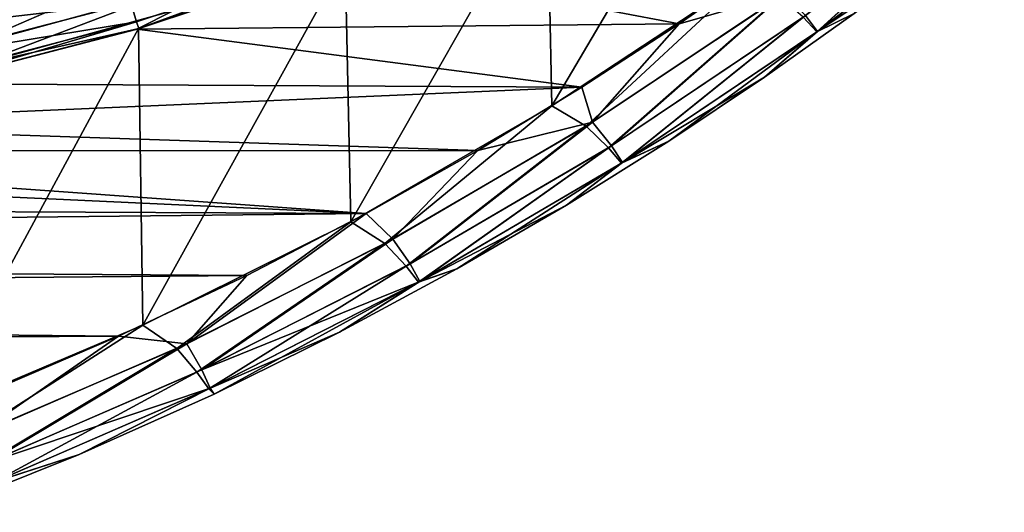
# Model space of a CAD drawing. Header units: millimetres. Extents: x -35.2 to 15.9, y -21 to 21.
# Tile 33 of 57: x 4.4 to 9.7, y -19.6 to -17. Entities that reach past the tile are written whole.
import ezdxf

# ---------------------------------------------------------------- set-up
doc = ezdxf.new("R2010")
doc.units = ezdxf.units.MM
doc.header["$LTSCALE"] = 65.185185
for name, color, linetype in [('23', 7, 'CONTINUOUS'), ('27', 7, 'CONTINUOUS'), ('28', 7, 'CONTINUOUS'), ('4', 7, 'CONTINUOUS'), ('47', 7, 'CONTINUOUS'), ('48', 7, 'CONTINUOUS'), ('69', 7, 'CONTINUOUS'), ('75', 7, 'CONTINUOUS')]:
    doc.layers.add(name, color=color, linetype=linetype)

msp = doc.modelspace()

# ---------------------------------------------------------------- linework, layer by layer
at = {"layer": '23', "linetype": 'Continuous'}
for points in [[(8.3152, -15.6818, -2.75), (7.257, -16.1986, -2.75), (7.282, -17.4354, -2.75), (8.3152, -15.6818, -2.75)], [(8.3307, -16.7415, -2.75), (8.3152, -15.6818, -2.75), (7.282, -17.4354, -2.75), (8.3307, -16.7415, -2.75)], [(7.257, -16.1986, -2.75), (6.1652, -16.6448, -2.75), (6.1958, -18.0621, -2.75), (7.257, -16.1986, -2.75)], [(7.282, -17.4354, -2.75), (7.257, -16.1986, -2.75), (6.1958, -18.0621, -2.75), (7.282, -17.4354, -2.75)], [(6.1652, -16.6448, -2.75), (5.0489, -17.0167, -2.75), (5.0709, -18.6221, -2.75), (6.1652, -16.6448, -2.75)], [(6.1958, -18.0621, -2.75), (6.1652, -16.6448, -2.75), (5.0709, -18.6221, -2.75), (6.1958, -18.0621, -2.75)], [(5.0489, -17.0167, -2.75), (3.9071, -17.3145, -2.75), (3.9148, -19.112, -2.75), (5.0489, -17.0167, -2.75)], [(5.0709, -18.6221, -2.75), (5.0489, -17.0167, -2.75), (3.9148, -19.112, -2.75), (5.0709, -18.6221, -2.75)]]:
    msp.add_3dface(points, dxfattribs=at)
at = {"layer": '27', "linetype": 'Continuous'}
for points in [[(5.0404, -17.0192, -4.05), (6.16, -16.6468, -4.05), (7.9702, -16.9913, -4.05), (5.0404, -17.0192, -4.05)], [(7.9702, -16.9913, -4.05), (6.16, -16.6468, -4.05), (8.4606, -16.6488, -4.05), (7.9702, -16.9913, -4.05)], [(3.8987, -17.3166, -4.05), (5.0404, -17.0192, -4.05), (7.444, -17.3339, -4.05), (3.8987, -17.3166, -4.05)], [(7.444, -17.3339, -4.05), (5.0404, -17.0192, -4.05), (7.9702, -16.9913, -4.05), (7.444, -17.3339, -4.05)], [(2.7397, -17.5372, -4.05), (3.8987, -17.3166, -4.05), (7.444, -17.3339, -4.05), (2.7397, -17.5372, -4.05)], [(6.8824, -17.677, -4.05), (2.7397, -17.5372, -4.05), (7.444, -17.3339, -4.05), (6.8824, -17.677, -4.05)], [(1.5686, -17.6806, -4.05), (2.7397, -17.5372, -4.05), (6.8824, -17.677, -4.05), (1.5686, -17.6806, -4.05)], [(0.3907, -17.7456, -4.05), (1.5686, -17.6806, -4.05), (6.279, -18.0168, -4.05), (0.3907, -17.7456, -4.05)], [(6.279, -18.0168, -4.05), (1.5686, -17.6806, -4.05), (6.8824, -17.677, -4.05), (6.279, -18.0168, -4.05)], [(-13.4481, -17.9243, -4.05), (0.3907, -17.7456, -4.05), (6.279, -18.0168, -4.05), (-13.4481, -17.9243, -4.05)], [(-12.8862, -18.2247, -4.05), (-13.4481, -17.9243, -4.05), (6.279, -18.0168, -4.05), (-12.8862, -18.2247, -4.05)], [(5.6332, -18.3536, -4.05), (-12.8862, -18.2247, -4.05), (6.279, -18.0168, -4.05), (5.6332, -18.3536, -4.05)], [(-12.3137, -18.5084, -4.05), (-12.8862, -18.2247, -4.05), (5.6332, -18.3536, -4.05), (-12.3137, -18.5084, -4.05)], [(4.9398, -18.6819, -4.05), (-12.3137, -18.5084, -4.05), (5.6332, -18.3536, -4.05), (4.9398, -18.6819, -4.05)], [(-11.7323, -18.7745, -4.05), (-12.3137, -18.5084, -4.05), (4.9398, -18.6819, -4.05), (-11.7323, -18.7745, -4.05)], [(4.1967, -19.0006, -4.05), (-11.7323, -18.7745, -4.05), (4.9398, -18.6819, -4.05), (4.1967, -19.0006, -4.05)]]:
    msp.add_3dface(points, dxfattribs=at)
at = {"layer": '28', "linetype": 'Continuous'}
for points in [[(8.9169, -16.9358, -3.55), (8.4328, -17.2803, -3.25), (8.4327, -17.2804, -3.55), (8.9169, -16.9358, -3.55)], [(8.917, -16.9357, -3.25), (8.4328, -17.2803, -3.25), (8.9169, -16.9358, -3.55), (8.917, -16.9357, -3.25)], [(8.4327, -17.2804, -3.55), (7.9149, -17.6267, -3.25), (7.9148, -17.6268, -3.55), (8.4327, -17.2804, -3.55)], [(8.4328, -17.2803, -3.25), (7.9149, -17.6267, -3.25), (8.4327, -17.2804, -3.55), (8.4328, -17.2803, -3.25)], [(7.9148, -17.6268, -3.55), (7.3619, -17.9727, -3.25), (7.3618, -17.9728, -3.55), (7.9148, -17.6268, -3.55)], [(7.9149, -17.6267, -3.25), (7.3619, -17.9727, -3.25), (7.9148, -17.6268, -3.55), (7.9149, -17.6267, -3.25)], [(7.3618, -17.9728, -3.55), (6.7699, -18.3175, -3.25), (6.7698, -18.3175, -3.55), (7.3618, -17.9728, -3.55)], [(7.3619, -17.9727, -3.25), (6.7699, -18.3175, -3.25), (7.3618, -17.9728, -3.55), (7.3619, -17.9727, -3.25)], [(6.7698, -18.3175, -3.55), (6.1355, -18.659, -3.25), (6.1354, -18.659, -3.55), (6.7698, -18.3175, -3.55)], [(6.7699, -18.3175, -3.25), (6.1355, -18.659, -3.25), (6.7698, -18.3175, -3.55), (6.7699, -18.3175, -3.25)], [(6.1354, -18.659, -3.55), (5.4565, -18.9942, -3.25), (5.4564, -18.9943, -3.55), (6.1354, -18.659, -3.55)], [(6.1355, -18.659, -3.25), (5.4565, -18.9942, -3.25), (6.1354, -18.659, -3.55), (6.1355, -18.659, -3.25)], [(5.4564, -18.9943, -3.55), (4.7281, -19.3209, -3.25), (4.7279, -19.321, -3.55), (5.4564, -18.9943, -3.55)], [(5.4565, -18.9942, -3.25), (4.7281, -19.3209, -3.25), (5.4564, -18.9943, -3.55), (5.4565, -18.9942, -3.25)], [(4.7279, -19.321, -3.55), (3.9494, -19.6343, -3.25), (3.9492, -19.6344, -3.55), (4.7279, -19.321, -3.55)], [(4.7281, -19.3209, -3.25), (3.9494, -19.6343, -3.25), (4.7279, -19.321, -3.55), (4.7281, -19.3209, -3.25)]]:
    msp.add_3dface(points, dxfattribs=at)
at = {"layer": '4', "linetype": 'Continuous'}
for points in [[(5.0404, -17.0192, -4.05), (5.0434, -17.0184, -6.5), (6.16, -16.6468, -4.05), (5.0404, -17.0192, -4.05)], [(5.0434, -17.0184, -6.5), (6.1628, -16.6458, -6.5), (6.16, -16.6468, -4.05), (5.0434, -17.0184, -6.5)], [(6.1652, -16.6448, -2.75), (5.0495, -17.0166, -0.5), (5.0489, -17.0167, -2.75), (6.1652, -16.6448, -2.75)], [(6.1675, -16.644, -0.5), (5.0495, -17.0166, -0.5), (6.1652, -16.6448, -2.75), (6.1675, -16.644, -0.5)], [(3.8987, -17.3166, -4.05), (3.9012, -17.316, -6.5), (5.0404, -17.0192, -4.05), (3.8987, -17.3166, -4.05)], [(3.9012, -17.316, -6.5), (5.0434, -17.0184, -6.5), (5.0404, -17.0192, -4.05), (3.9012, -17.316, -6.5)], [(5.0489, -17.0167, -2.75), (3.9087, -17.3143, -0.5), (3.9071, -17.3145, -2.75), (5.0489, -17.0167, -2.75)], [(5.0495, -17.0166, -0.5), (3.9087, -17.3143, -0.5), (5.0489, -17.0167, -2.75), (5.0495, -17.0166, -0.5)]]:
    msp.add_3dface(points, dxfattribs=at)
at = {"layer": '47', "linetype": 'Continuous'}
for points in [[(9.6569, -16.179, -3.9037), (8.7189, -17.0324, -3.7413), (8.6533, -16.9459, -3.9037), (9.6569, -16.179, -3.9037)], [(9.7288, -16.2604, -3.7413), (8.7189, -17.0324, -3.7413), (9.6569, -16.179, -3.9037), (9.7288, -16.2604, -3.7413)], [(9.7288, -16.2604, -3.7413), (8.9169, -16.9358, -3.55), (8.7189, -17.0324, -3.7413), (9.7288, -16.2604, -3.7413)], [(7.9702, -16.9913, -4.05), (8.4606, -16.6488, -4.05), (8.5407, -16.8267, -4.0121), (7.9702, -16.9913, -4.05)], [(7.9702, -16.9913, -4.05), (8.5407, -16.8267, -4.0121), (7.5024, -17.5232, -4.0121), (7.9702, -16.9913, -4.05)], [(8.5407, -16.8267, -4.0121), (7.6051, -17.6505, -3.9037), (7.5024, -17.5232, -4.0121), (8.5407, -16.8267, -4.0121)], [(8.6533, -16.9459, -3.9037), (7.6051, -17.6505, -3.9037), (8.5407, -16.8267, -4.0121), (8.6533, -16.9459, -3.9037)], [(8.6533, -16.9459, -3.9037), (7.6641, -17.7416, -3.7413), (7.6051, -17.6505, -3.9037), (8.6533, -16.9459, -3.9037)], [(8.7189, -17.0324, -3.7413), (7.6641, -17.7416, -3.7413), (8.6533, -16.9459, -3.9037), (8.7189, -17.0324, -3.7413)], [(8.9169, -16.9358, -3.55), (8.4327, -17.2804, -3.55), (8.7189, -17.0324, -3.7413), (8.9169, -16.9358, -3.55)], [(7.444, -17.3339, -4.05), (7.9702, -16.9913, -4.05), (7.5024, -17.5232, -4.0121), (7.444, -17.3339, -4.05)], [(8.7189, -17.0324, -3.7413), (7.9148, -17.6268, -3.55), (7.6641, -17.7416, -3.7413), (8.7189, -17.0324, -3.7413)], [(8.4327, -17.2804, -3.55), (7.9148, -17.6268, -3.55), (8.7189, -17.0324, -3.7413), (8.4327, -17.2804, -3.55)], [(6.8824, -17.677, -4.05), (7.444, -17.3339, -4.05), (7.5024, -17.5232, -4.0121), (6.8824, -17.677, -4.05)], [(6.8824, -17.677, -4.05), (7.5024, -17.5232, -4.0121), (6.4239, -18.1558, -4.0121), (6.8824, -17.677, -4.05)], [(7.5024, -17.5232, -4.0121), (6.5162, -18.2904, -3.9037), (6.4239, -18.1558, -4.0121), (7.5024, -17.5232, -4.0121)], [(7.6051, -17.6505, -3.9037), (6.5162, -18.2904, -3.9037), (7.5024, -17.5232, -4.0121), (7.6051, -17.6505, -3.9037)], [(7.6051, -17.6505, -3.9037), (6.5682, -18.3857, -3.7413), (6.5162, -18.2904, -3.9037), (7.6051, -17.6505, -3.9037)], [(7.6641, -17.7416, -3.7413), (6.5682, -18.3857, -3.7413), (7.6051, -17.6505, -3.9037), (7.6641, -17.7416, -3.7413)], [(7.9148, -17.6268, -3.55), (7.3618, -17.9728, -3.55), (7.6641, -17.7416, -3.7413), (7.9148, -17.6268, -3.55)], [(6.279, -18.0168, -4.05), (6.8824, -17.677, -4.05), (6.4239, -18.1558, -4.0121), (6.279, -18.0168, -4.05)], [(7.6641, -17.7416, -3.7413), (6.7698, -18.3175, -3.55), (6.5682, -18.3857, -3.7413), (7.6641, -17.7416, -3.7413)], [(7.3618, -17.9728, -3.55), (6.7698, -18.3175, -3.55), (7.6641, -17.7416, -3.7413), (7.3618, -17.9728, -3.55)], [(5.6332, -18.3536, -4.05), (6.279, -18.0168, -4.05), (5.3091, -18.7221, -4.0121), (5.6332, -18.3536, -4.05)], [(6.279, -18.0168, -4.05), (6.4239, -18.1558, -4.0121), (5.3091, -18.7221, -4.0121), (6.279, -18.0168, -4.05)], [(6.4239, -18.1558, -4.0121), (5.3906, -18.8633, -3.9037), (5.3091, -18.7221, -4.0121), (6.4239, -18.1558, -4.0121)], [(6.5162, -18.2904, -3.9037), (5.3906, -18.8633, -3.9037), (6.4239, -18.1558, -4.0121), (6.5162, -18.2904, -3.9037)], [(6.5162, -18.2904, -3.9037), (6.5682, -18.3857, -3.7413), (5.3906, -18.8633, -3.9037), (6.5162, -18.2904, -3.9037)], [(4.9398, -18.6819, -4.05), (5.6332, -18.3536, -4.05), (5.3091, -18.7221, -4.0121), (4.9398, -18.6819, -4.05)], [(6.7698, -18.3175, -3.55), (6.1354, -18.659, -3.55), (6.5682, -18.3857, -3.7413), (6.7698, -18.3175, -3.55)], [(6.5682, -18.3857, -3.7413), (5.4353, -18.9621, -3.7413), (5.3906, -18.8633, -3.9037), (6.5682, -18.3857, -3.7413)], [(6.5682, -18.3857, -3.7413), (5.4564, -18.9943, -3.55), (5.4353, -18.9621, -3.7413), (6.5682, -18.3857, -3.7413)], [(6.1354, -18.659, -3.55), (5.4564, -18.9943, -3.55), (6.5682, -18.3857, -3.7413), (6.1354, -18.659, -3.55)], [(4.1967, -19.0006, -4.05), (4.9398, -18.6819, -4.05), (4.1622, -19.22, -4.0121), (4.1967, -19.0006, -4.05)], [(4.9398, -18.6819, -4.05), (5.3091, -18.7221, -4.0121), (4.1622, -19.22, -4.0121), (4.9398, -18.6819, -4.05)], [(5.3091, -18.7221, -4.0121), (4.2323, -19.3669, -3.9037), (4.1622, -19.22, -4.0121), (5.3091, -18.7221, -4.0121)], [(5.3906, -18.8633, -3.9037), (4.2323, -19.3669, -3.9037), (5.3091, -18.7221, -4.0121), (5.3906, -18.8633, -3.9037)], [(5.3906, -18.8633, -3.9037), (5.4353, -18.9621, -3.7413), (4.2323, -19.3669, -3.9037), (5.3906, -18.8633, -3.9037)], [(5.4353, -18.9621, -3.7413), (4.2696, -19.4689, -3.7413), (4.2323, -19.3669, -3.9037), (5.4353, -18.9621, -3.7413)], [(5.4353, -18.9621, -3.7413), (4.7279, -19.321, -3.55), (4.2696, -19.4689, -3.7413), (5.4353, -18.9621, -3.7413)], [(5.4564, -18.9943, -3.55), (4.7279, -19.321, -3.55), (5.4353, -18.9621, -3.7413), (5.4564, -18.9943, -3.55)], [(4.7279, -19.321, -3.55), (3.9492, -19.6344, -3.55), (4.2696, -19.4689, -3.7413), (4.7279, -19.321, -3.55)]]:
    msp.add_3dface(points, dxfattribs=at)
at = {"layer": '48', "linetype": 'Continuous'}
for points in [[(8.7157, -17.0348, -3.059), (9.6495, -16.1854, -2.8966), (8.6415, -16.9546, -2.8966), (8.7157, -17.0348, -3.059)], [(8.7157, -17.0348, -3.059), (9.7268, -16.2622, -3.059), (9.6495, -16.1854, -2.8966), (8.7157, -17.0348, -3.059)], [(8.7157, -17.0348, -3.059), (9.3726, -16.5921, -3.25), (9.7268, -16.2622, -3.059), (8.7157, -17.0348, -3.059)], [(8.917, -16.9357, -3.25), (9.3726, -16.5921, -3.25), (8.7157, -17.0348, -3.059), (8.917, -16.9357, -3.25)], [(8.3307, -16.7415, -2.75), (7.282, -17.4354, -2.75), (7.4683, -17.545, -2.7881), (8.3307, -16.7415, -2.75)], [(8.5163, -16.8446, -2.7881), (8.3307, -16.7415, -2.75), (7.4683, -17.545, -2.7881), (8.5163, -16.8446, -2.7881)], [(8.5163, -16.8446, -2.7881), (7.4683, -17.545, -2.7881), (7.5887, -17.6612, -2.8966), (8.5163, -16.8446, -2.7881)], [(8.6415, -16.9546, -2.8966), (8.5163, -16.8446, -2.7881), (7.5887, -17.6612, -2.8966), (8.6415, -16.9546, -2.8966)], [(7.6597, -17.7446, -3.059), (8.6415, -16.9546, -2.8966), (7.5887, -17.6612, -2.8966), (7.6597, -17.7446, -3.059)], [(7.6597, -17.7446, -3.059), (8.7157, -17.0348, -3.059), (8.6415, -16.9546, -2.8966), (7.6597, -17.7446, -3.059)], [(8.4328, -17.2803, -3.25), (8.917, -16.9357, -3.25), (8.7157, -17.0348, -3.059), (8.4328, -17.2803, -3.25)], [(7.6597, -17.7446, -3.059), (8.4328, -17.2803, -3.25), (8.7157, -17.0348, -3.059), (7.6597, -17.7446, -3.059)], [(7.9149, -17.6267, -3.25), (8.4328, -17.2803, -3.25), (7.6597, -17.7446, -3.059), (7.9149, -17.6267, -3.25)], [(7.282, -17.4354, -2.75), (6.1958, -18.0621, -2.75), (6.3797, -18.1803, -2.7881), (7.282, -17.4354, -2.75)], [(7.4683, -17.545, -2.7881), (7.282, -17.4354, -2.75), (6.3797, -18.1803, -2.7881), (7.4683, -17.545, -2.7881)], [(7.4683, -17.545, -2.7881), (6.3797, -18.1803, -2.7881), (6.4949, -18.3024, -2.8966), (7.4683, -17.545, -2.7881)], [(7.5887, -17.6612, -2.8966), (7.4683, -17.545, -2.7881), (6.4949, -18.3024, -2.8966), (7.5887, -17.6612, -2.8966)], [(6.5624, -18.389, -3.059), (7.5887, -17.6612, -2.8966), (6.4949, -18.3024, -2.8966), (6.5624, -18.389, -3.059)], [(6.5624, -18.389, -3.059), (7.6597, -17.7446, -3.059), (7.5887, -17.6612, -2.8966), (6.5624, -18.389, -3.059)], [(7.3619, -17.9727, -3.25), (7.9149, -17.6267, -3.25), (7.6597, -17.7446, -3.059), (7.3619, -17.9727, -3.25)], [(6.5624, -18.389, -3.059), (7.3619, -17.9727, -3.25), (7.6597, -17.7446, -3.059), (6.5624, -18.389, -3.059)], [(6.7699, -18.3175, -3.25), (7.3619, -17.9727, -3.25), (6.5624, -18.389, -3.059), (6.7699, -18.3175, -3.25)], [(6.1958, -18.0621, -2.75), (5.0709, -18.6221, -2.75), (5.2544, -18.7481, -2.7881), (6.1958, -18.0621, -2.75)], [(6.3797, -18.1803, -2.7881), (6.1958, -18.0621, -2.75), (5.2544, -18.7481, -2.7881), (6.3797, -18.1803, -2.7881)], [(6.3797, -18.1803, -2.7881), (5.2544, -18.7481, -2.7881), (5.3641, -18.876, -2.8966), (6.3797, -18.1803, -2.7881)], [(6.4949, -18.3024, -2.8966), (6.3797, -18.1803, -2.7881), (5.3641, -18.876, -2.8966), (6.4949, -18.3024, -2.8966)], [(5.4282, -18.9657, -3.059), (6.4949, -18.3024, -2.8966), (5.3641, -18.876, -2.8966), (5.4282, -18.9657, -3.059)], [(5.4282, -18.9657, -3.059), (6.5624, -18.389, -3.059), (6.4949, -18.3024, -2.8966), (5.4282, -18.9657, -3.059)], [(6.1355, -18.659, -3.25), (6.7699, -18.3175, -3.25), (6.5624, -18.389, -3.059), (6.1355, -18.659, -3.25)], [(5.4282, -18.9657, -3.059), (6.1355, -18.659, -3.25), (6.5624, -18.389, -3.059), (5.4282, -18.9657, -3.059)], [(5.0709, -18.6221, -2.75), (3.9148, -19.112, -2.75), (4.0966, -19.2464, -2.7881), (5.0709, -18.6221, -2.75)], [(5.2544, -18.7481, -2.7881), (5.0709, -18.6221, -2.75), (4.0966, -19.2464, -2.7881), (5.2544, -18.7481, -2.7881)], [(5.4565, -18.9942, -3.25), (6.1355, -18.659, -3.25), (5.4282, -18.9657, -3.059), (5.4565, -18.9942, -3.25)], [(5.2544, -18.7481, -2.7881), (4.0966, -19.2464, -2.7881), (4.2006, -19.3798, -2.8966), (5.2544, -18.7481, -2.7881)], [(5.3641, -18.876, -2.8966), (5.2544, -18.7481, -2.7881), (4.2006, -19.3798, -2.8966), (5.3641, -18.876, -2.8966)], [(4.261, -19.4725, -3.059), (5.3641, -18.876, -2.8966), (4.2006, -19.3798, -2.8966), (4.261, -19.4725, -3.059)], [(4.261, -19.4725, -3.059), (5.4282, -18.9657, -3.059), (5.3641, -18.876, -2.8966), (4.261, -19.4725, -3.059)], [(4.261, -19.4725, -3.059), (4.7281, -19.3209, -3.25), (5.4282, -18.9657, -3.059), (4.261, -19.4725, -3.059)], [(4.7281, -19.3209, -3.25), (5.4565, -18.9942, -3.25), (5.4282, -18.9657, -3.059), (4.7281, -19.3209, -3.25)], [(3.9494, -19.6343, -3.25), (4.7281, -19.3209, -3.25), (4.261, -19.4725, -3.059), (3.9494, -19.6343, -3.25)]]:
    msp.add_3dface(points, dxfattribs=at)
at = {"layer": '69', "linetype": 'Continuous'}
for points in [[(4.0836, -16.9565, -6.962), (5.1598, -16.6606, -6.962), (4.1216, -17.1143, -6.8535), (4.0836, -16.9565, -6.962)], [(4.1216, -17.1143, -6.8535), (5.1598, -16.6606, -6.962), (5.2079, -16.8157, -6.8535), (4.1216, -17.1143, -6.8535)], [(6.1628, -16.6458, -6.5), (5.0434, -17.0184, -6.5), (5.2399, -16.9192, -6.691), (6.1628, -16.6458, -6.5)], [(4.1216, -17.1143, -6.8535), (5.2079, -16.8157, -6.8535), (4.147, -17.2197, -6.6911), (4.1216, -17.1143, -6.8535)], [(4.147, -17.2197, -6.6911), (5.2079, -16.8157, -6.8535), (5.2399, -16.9192, -6.691), (4.147, -17.2197, -6.6911)], [(5.0434, -17.0184, -6.5), (4.147, -17.2197, -6.6911), (5.2399, -16.9192, -6.691), (5.0434, -17.0184, -6.5)], [(5.0434, -17.0184, -6.5), (3.9012, -17.316, -6.5), (4.147, -17.2197, -6.6911), (5.0434, -17.0184, -6.5)]]:
    msp.add_3dface(points, dxfattribs=at)
at = {"layer": '75', "linetype": 'Continuous'}
for points in [[(6.1529, -16.609, -0.309), (5.0065, -16.8767, -0.1466), (5.0374, -16.9807, -0.309), (6.1529, -16.609, -0.309)], [(5.0495, -17.0166, -0.5), (6.1529, -16.609, -0.309), (5.0374, -16.9807, -0.309), (5.0495, -17.0166, -0.5)], [(5.0495, -17.0166, -0.5), (6.1675, -16.644, -0.5), (6.1529, -16.609, -0.309), (5.0495, -17.0166, -0.5)], [(4.9604, -16.7211, -0.038), (4.262, -16.715), (3.84, -17.0133, -0.038), (4.9604, -16.7211, -0.038)], [(4.9604, -16.7211, -0.038), (3.84, -17.0133, -0.038), (5.0065, -16.8767, -0.1466), (4.9604, -16.7211, -0.038)], [(5.0065, -16.8767, -0.1466), (3.84, -17.0133, -0.038), (3.8757, -17.1717, -0.1466), (5.0065, -16.8767, -0.1466)], [(5.0065, -16.8767, -0.1466), (3.8757, -17.1717, -0.1466), (5.0374, -16.9807, -0.309), (5.0065, -16.8767, -0.1466)], [(5.0374, -16.9807, -0.309), (3.8757, -17.1717, -0.1466), (3.8996, -17.2775, -0.309), (5.0374, -16.9807, -0.309)], [(3.9087, -17.3143, -0.5), (5.0374, -16.9807, -0.309), (3.8996, -17.2775, -0.309), (3.9087, -17.3143, -0.5)], [(3.9087, -17.3143, -0.5), (5.0495, -17.0166, -0.5), (5.0374, -16.9807, -0.309), (3.9087, -17.3143, -0.5)]]:
    msp.add_3dface(points, dxfattribs=at)

doc.saveas('drawing.dxf')
